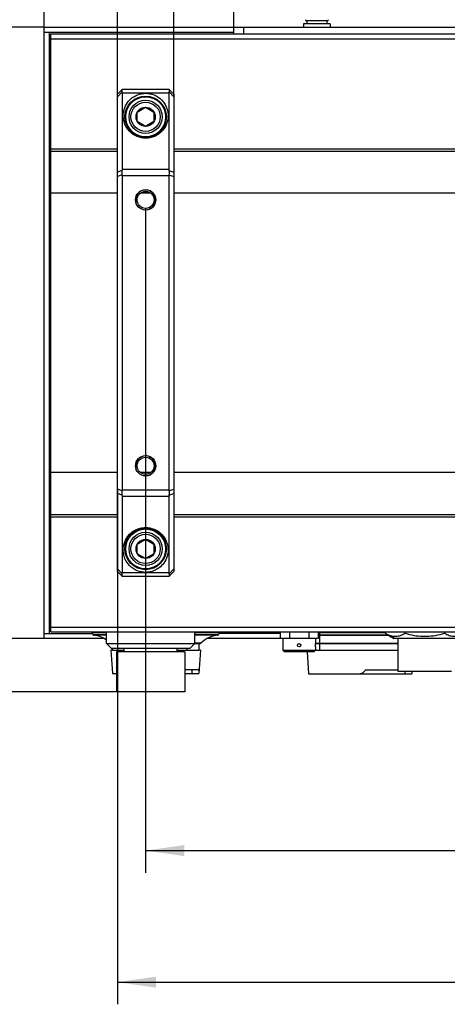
# Model space of a CAD drawing. Extents: x 0 to 420, y 0 to 297.
# Tile 11 of 48: x 69 to 108, y 159 to 248. Entities that reach past the tile are written whole.
import ezdxf

# ---------------------------------------------------------------- set-up
doc = ezdxf.new("R2010")
doc.units = 0
doc.header["$LTSCALE"] = 23.1
doc.layers.get('0').update_dxf_attribs({"linetype": 'CONTINUOUS'})
for name, color, linetype in [('02___PRT_ALL_AXES', 7, 'CONTINUOUS'), ('AXES', 7, 'CONTINUOUS'), ('DIM_PILOTEES', 7, 'CONTINUOUS')]:
    doc.layers.add(name, color=color, linetype=linetype)
doc.dimstyles.get("Standard").update_dxf_attribs({"dimtxt": 2.5, "dimasz": 2.5, "dimexe": 1.25, "dimexo": 0.625, "dimtad": 1, "dimcen": 2.5, "dimazin": 3, "dimtfac": 1, "dimtmove": 0, "dimatfit": 3})

# ---------------------------------------------------------------- blocks, each defined once
blk = doc.blocks.new('_FILLED')
at = {"color": 0, "linetype": 'BYBLOCK'}
blk.add_solid([(0, 0), (-1, 0.143), (-1, -0.143)], dxfattribs=at)
blk = doc.blocks.new('*D0')
at = {"layer": 'DIM_PILOTEES', "color": 2, "linetype": 'CONTINUOUS'}
for p, q in [((71.142, 246.392), (71.142, 273.621)), ((165.342, 246.392), (165.342, 273.621)), ((71.142, 271.621), (118.242, 271.621)), ((165.342, 271.621), (118.242, 271.621))]:
    blk.add_line(p, q, dxfattribs=at)
at = {"layer": 'DIM_PILOTEES', "color": 2, "linetype": 'CONTINUOUS', "xscale": 3.5, "yscale": 3.5, "zscale": 3.5, "rotation": 180}
blk.add_blockref('_FILLED', (71.142, 271.621), dxfattribs=at)
at = {"layer": 'DIM_PILOTEES', "color": 2, "linetype": 'CONTINUOUS', "xscale": 3.5, "yscale": 3.5, "zscale": 3.5}
blk.add_blockref('_FILLED', (165.342, 271.621), dxfattribs=at)
blk = doc.blocks.new('*D1')
at = {"layer": 'DIM_PILOTEES', "color": 2, "linetype": 'CONTINUOUS'}
for p, q in [((59.553, 252.992), (59.553, 268.613)), ((59.553, 268.613), (59.553, 249.917)), ((88.242, 252.992), (57.553, 252.992)), ((59.553, 239.342), (59.553, 249.917)), ((71.142, 246.842), (57.553, 246.842)), ((59.553, 246.842), (59.553, 239.342))]:
    blk.add_line(p, q, dxfattribs=at)
at = {"layer": 'DIM_PILOTEES', "color": 2, "linetype": 'CONTINUOUS', "xscale": 3.5, "yscale": 3.5, "zscale": 3.5}
for p, rotation in [((59.553, 252.992), 270), ((59.553, 246.842), 90)]:
    blk.add_blockref('_FILLED', p, dxfattribs=dict(at, rotation=rotation))
blk = doc.blocks.new('*D4')
at = {"layer": 'DIM_PILOTEES', "color": 2, "linetype": 'CONTINUOUS'}
for p, q in [((71.142, 246.842), (57.518, 246.842)), ((59.518, 246.842), (59.518, 219.242)), ((59.518, 191.642), (59.518, 219.242)), ((71.142, 191.642), (57.518, 191.642))]:
    blk.add_line(p, q, dxfattribs=at)
at = {"layer": 'DIM_PILOTEES', "color": 2, "linetype": 'CONTINUOUS', "xscale": 3.5, "yscale": 3.5, "zscale": 3.5}
for p, rotation in [((59.518, 246.842), 90), ((59.518, 191.642), 270)]:
    blk.add_blockref('_FILLED', p, dxfattribs=dict(at, rotation=rotation))
blk = doc.blocks.new('*D5')
at = {"layer": 'DIM_PILOTEES', "color": 2, "linetype": 'CONTINUOUS'}
for p, q in [((80.292, 230.477), (80.292, 170.511)), ((156.192, 230.477), (156.192, 170.511)), ((80.292, 172.511), (118.242, 172.511)), ((156.192, 172.511), (118.242, 172.511))]:
    blk.add_line(p, q, dxfattribs=at)
at = {"layer": 'DIM_PILOTEES', "color": 2, "linetype": 'CONTINUOUS', "xscale": 3.5, "yscale": 3.5, "zscale": 3.5, "rotation": 180}
blk.add_blockref('_FILLED', (80.292, 172.511), dxfattribs=at)
at = {"layer": 'DIM_PILOTEES', "color": 2, "linetype": 'CONTINUOUS', "xscale": 3.5, "yscale": 3.5, "zscale": 3.5}
blk.add_blockref('_FILLED', (156.192, 172.511), dxfattribs=at)
blk = doc.blocks.new('*D6')
at = {"layer": 'DIM_PILOTEES', "color": 2, "linetype": 'CONTINUOUS'}
for p, q in [((77.742, 205.133), (77.742, 158.637)), ((158.742, 205.133), (158.742, 158.637)), ((77.742, 160.637), (118.242, 160.637)), ((158.742, 160.637), (118.242, 160.637))]:
    blk.add_line(p, q, dxfattribs=at)
at = {"layer": 'DIM_PILOTEES', "color": 2, "linetype": 'CONTINUOUS', "xscale": 3.5, "yscale": 3.5, "zscale": 3.5, "rotation": 180}
blk.add_blockref('_FILLED', (77.742, 160.637), dxfattribs=at)
at = {"layer": 'DIM_PILOTEES', "color": 2, "linetype": 'CONTINUOUS', "xscale": 3.5, "yscale": 3.5, "zscale": 3.5}
blk.add_blockref('_FILLED', (158.742, 160.637), dxfattribs=at)
blk = doc.blocks.new('*D7')
at = {"layer": 'DIM_PILOTEES', "color": 2, "linetype": 'CONTINUOUS'}
for p, q in [((77.742, 240.544), (77.742, 265.146)), ((82.842, 240.544), (82.842, 265.146)), ((77.742, 263.146), (70.242, 263.146)), ((70.242, 263.146), (80.292, 263.146)), ((90.342, 263.146), (80.292, 263.146)), ((82.842, 263.146), (90.342, 263.146))]:
    blk.add_line(p, q, dxfattribs=at)
at = {"layer": 'DIM_PILOTEES', "color": 2, "linetype": 'CONTINUOUS', "xscale": 3.5, "yscale": 3.5, "zscale": 3.5}
blk.add_blockref('_FILLED', (77.742, 263.146), dxfattribs=at)
at = {"layer": 'DIM_PILOTEES', "color": 2, "linetype": 'CONTINUOUS', "xscale": 3.5, "yscale": 3.5, "zscale": 3.5, "rotation": 180}
blk.add_blockref('_FILLED', (82.842, 263.146), dxfattribs=at)
blk = doc.blocks.new('*D8')
at = {"layer": 'DIM_PILOTEES', "color": 2, "linetype": 'CONTINUOUS'}
for p, q in [((59.518, 191.642), (59.518, 199.142)), ((59.518, 199.142), (59.518, 189.242)), ((71.142, 191.642), (57.518, 191.642)), ((59.518, 178.722), (59.518, 189.242)), ((77.667, 186.842), (57.518, 186.842)), ((59.518, 186.842), (59.518, 178.722))]:
    blk.add_line(p, q, dxfattribs=at)
at = {"layer": 'DIM_PILOTEES', "color": 2, "linetype": 'CONTINUOUS', "xscale": 3.5, "yscale": 3.5, "zscale": 3.5}
for p, rotation in [((59.518, 191.642), 270), ((59.518, 186.842), 90)]:
    blk.add_blockref('_FILLED', p, dxfattribs=dict(at, rotation=rotation))

msp = doc.modelspace()

# ---------------------------------------------------------------- linework, layer by layer
at = {"color": 7, "linetype": 'CONTINUOUS'}
for p, q in [((88.242, 246.242), (88.242, 252.992)), ((94.542, 247.142), (94.542, 246.842)), ((96.942, 247.142), (94.542, 247.142)), ((94.758, 247.442), (96.727, 247.442)), ((94.842, 247.442), (94.842, 247.142)), ((96.642, 247.442), (96.642, 247.142)), ((96.942, 247.142), (96.942, 246.842)), ((71.142, 191.642), (71.142, 246.842)), ((71.142, 246.842), (165.342, 246.842)), ((71.142, 246.392), (88.242, 246.392)), ((71.592, 246.392), (71.592, 192.092)), ((71.742, 192.242), (71.742, 246.242)), ((71.742, 246.242), (164.742, 246.242)), ((89.142, 246.242), (89.142, 246.842)), ((71.742, 245.792), (164.742, 245.792)), ((77.742, 240.782), (78.192, 241.232)), ((78.184, 240.985), (77.742, 240.544)), ((78.192, 241.232), (82.392, 241.232)), ((78.192, 233.979), (78.192, 240.895)), ((78.192, 240.895), (82.392, 240.895)), ((82.392, 241.232), (82.842, 240.782)), ((82.392, 240.895), (82.392, 233.979)), ((82.401, 240.985), (82.842, 240.544)), ((77.742, 197.702), (77.742, 240.782)), ((82.842, 240.782), (82.842, 197.702)), ((79.542, 239.175), (80.292, 239.608)), ((79.542, 238.309), (79.542, 239.175)), ((80.292, 239.608), (81.042, 239.175)), ((81.042, 239.175), (81.042, 238.309)), ((80.292, 237.876), (79.542, 238.309)), ((81.042, 238.309), (80.292, 237.876)), ((71.742, 235.841), (77.742, 235.841)), ((71.742, 235.653), (77.742, 235.653)), ((82.842, 235.841), (153.642, 235.841)), ((82.842, 235.653), (153.642, 235.653)), ((78.188, 233.905), (77.742, 233.749)), ((82.392, 233.979), (78.192, 233.979)), ((82.397, 233.905), (82.842, 233.749)), ((78.188, 233.508), (77.742, 233.351)), ((78.192, 205.068), (78.192, 233.417)), ((82.392, 233.417), (78.192, 233.417)), ((82.392, 233.417), (82.392, 205.068)), ((82.397, 233.508), (82.842, 233.351)), ((77.742, 231.842), (71.742, 231.842)), ((80.764, 231.842), (79.82, 231.842)), ((153.642, 231.842), (82.842, 231.842)), ((77.742, 206.642), (71.742, 206.642)), ((80.764, 206.642), (79.82, 206.642)), ((153.642, 206.642), (82.842, 206.642)), ((78.188, 204.977), (77.742, 205.133)), ((78.188, 204.58), (77.742, 204.736)), ((78.192, 205.068), (82.392, 205.068)), ((78.192, 197.59), (78.192, 204.506)), ((78.192, 204.506), (82.392, 204.506)), ((82.392, 204.506), (82.392, 197.59)), ((82.397, 204.977), (82.842, 205.133)), ((82.397, 204.58), (82.842, 204.736)), ((71.742, 202.832), (77.742, 202.832)), ((71.742, 202.644), (77.742, 202.644)), ((82.842, 202.832), (153.642, 202.832)), ((82.842, 202.644), (153.642, 202.644)), ((79.542, 200.175), (80.292, 200.608)), ((79.542, 199.309), (79.542, 200.175)), ((80.292, 200.608), (81.042, 200.175)), ((81.042, 200.175), (81.042, 199.309)), ((80.292, 198.876), (79.542, 199.309)), ((81.042, 199.309), (80.292, 198.876)), ((78.184, 197.5), (77.742, 197.941)), ((78.192, 197.252), (77.742, 197.702)), ((82.392, 197.59), (78.192, 197.59)), ((82.392, 197.252), (82.842, 197.702)), ((82.401, 197.5), (82.842, 197.941)), ((82.392, 197.252), (78.192, 197.252)), ((71.142, 192.092), (75.491, 192.092)), ((71.742, 192.692), (164.742, 192.692)), ((71.742, 192.242), (164.742, 192.242)), ((75.524, 192.001), (75.466, 192.162)), ((76.767, 192.162), (75.466, 192.162)), ((75.524, 192.001), (76.767, 192.001)), ((86.919, 192.162), (84.717, 192.162)), ((84.717, 192.001), (86.86, 192.001)), ((86.919, 192.162), (86.86, 192.001)), ((92.412, 192.092), (86.893, 192.092)), ((101.909, 192.162), (95.862, 192.162)), ((95.862, 192), (102.124, 192)), ((95.982, 192.182), (95.982, 190.592)), ((101.909, 192.242), (101.909, 192.122)), ((101.909, 192.122), (102.305, 191.898)), ((102.215, 191.973), (102.315, 191.936)), ((103.693, 192.242), (103.693, 192.122)), ((107.261, 192.242), (107.261, 192.122)), ((76.56, 191.642), (71.142, 191.642)), ((76.767, 191.942), (75.601, 191.942)), ((77.217, 190.742), (76.767, 191.192)), ((76.767, 191.192), (85.212, 191.192)), ((84.267, 190.742), (84.717, 191.192)), ((86.784, 191.942), (84.717, 191.942)), ((85.277, 191.22), (84.717, 191.22)), ((85.092, 191.192), (85.092, 190.592)), ((92.412, 191.642), (85.824, 191.642)), ((95.607, 191.221), (103.077, 191.221)), ((95.607, 191.192), (103.077, 191.192)), ((95.862, 191.942), (102.226, 191.942)), ((102.298, 191.873), (102.298, 191.902)), ((102.298, 191.873), (102.305, 191.869)), ((102.306, 191.929), (102.316, 191.923)), ((102.306, 191.865), (102.306, 191.929)), ((102.316, 191.889), (102.306, 191.894)), ((102.306, 191.871), (102.356, 191.842)), ((102.316, 191.86), (102.306, 191.865)), ((102.306, 191.863), (102.306, 191.864)), ((102.306, 191.863), (102.316, 191.857)), ((102.316, 191.889), (102.316, 191.923)), ((102.316, 191.865), (102.316, 191.86)), ((102.317, 191.856), (102.316, 191.857)), ((102.316, 191.857), (102.316, 191.857)), ((102.317, 191.859), (102.318, 191.858)), ((102.321, 191.854), (102.317, 191.856)), ((102.318, 191.858), (102.323, 191.855)), ((102.323, 191.855), (102.326, 191.853)), ((102.326, 191.853), (102.33, 191.85)), ((102.33, 191.85), (102.33, 191.857)), ((102.33, 191.85), (102.344, 191.843)), ((102.331, 191.91), (102.331, 191.875)), ((102.333, 191.859), (102.335, 191.857)), ((102.335, 191.866), (102.335, 191.857)), ((102.335, 191.857), (102.338, 191.855)), ((102.338, 191.855), (102.341, 191.853)), ((102.344, 191.843), (102.648, 191.67)), ((102.357, 191.895), (102.349, 191.9)), ((102.349, 191.865), (102.357, 191.86)), ((102.353, 191.846), (102.357, 191.843)), ((102.365, 191.851), (102.354, 191.857)), ((102.371, 191.887), (102.357, 191.895)), ((102.357, 191.86), (102.371, 191.853)), ((102.357, 191.855), (102.357, 191.843)), ((102.357, 191.843), (102.365, 191.838)), ((102.365, 191.851), (102.607, 191.716)), ((102.365, 191.838), (102.38, 191.829)), ((102.369, 191.828), (102.369, 191.834)), ((102.617, 191.75), (102.371, 191.887)), ((102.371, 191.853), (102.371, 191.887)), ((102.617, 191.715), (102.371, 191.853)), ((102.38, 191.829), (102.407, 191.813)), ((102.407, 191.813), (102.407, 191.827)), ((102.407, 191.813), (102.407, 191.813)), ((102.586, 191.728), (102.586, 191.71)), ((102.586, 191.71), (102.671, 191.662)), ((102.607, 191.756), (102.607, 191.721)), ((102.623, 191.707), (102.607, 191.716)), ((102.626, 191.745), (102.617, 191.75)), ((102.617, 191.715), (102.626, 191.71)), ((102.635, 191.74), (102.626, 191.745)), ((102.626, 191.71), (102.635, 191.706)), ((102.638, 191.674), (102.647, 191.669)), ((102.648, 191.692), (102.642, 191.696)), ((102.646, 191.674), (102.645, 191.675)), ((102.646, 191.7), (102.649, 191.698)), ((102.647, 191.669), (102.648, 191.669)), ((102.647, 191.669), (102.671, 191.655)), ((102.65, 191.691), (102.648, 191.692)), ((102.648, 191.669), (102.648, 191.668)), ((102.653, 191.731), (102.649, 191.733)), ((102.649, 191.733), (102.649, 191.698)), ((102.661, 191.731), (102.671, 191.726)), ((102.661, 191.697), (102.661, 191.731)), ((102.671, 191.691), (102.661, 191.697)), ((102.661, 191.68), (102.671, 191.674)), ((102.671, 191.655), (102.671, 191.726)), ((102.671, 191.69), (102.702, 191.672)), ((102.702, 191.672), (108.252, 191.672)), ((84.267, 190.742), (77.217, 190.742)), ((77.292, 190.592), (77.292, 190.742)), ((77.292, 190.592), (78.342, 190.592)), ((83.142, 190.592), (85.092, 190.592)), ((84.042, 190.592), (84.042, 190.742)), ((92.817, 190.442), (92.667, 190.592)), ((92.667, 190.592), (103.077, 190.592)), ((95.457, 190.442), (92.817, 190.442)), ((94.853, 190.442), (94.992, 188.462)), ((95.457, 190.442), (95.607, 190.592)), ((94.992, 188.462), (104.292, 188.462)), ((100.128, 188.822), (103.077, 188.822)), ((103.692, 188.462), (103.692, 188.672)), ((104.292, 188.672), (104.292, 188.462)), ((104.307, 188.672), (104.292, 188.462))]:
    msp.add_line(p, q, dxfattribs=at)
at = {"color": 3, "linetype": 'CONTINUOUS'}
for p, q in [((77.142, 190.592), (77.292, 188.492)), ((77.292, 190.592), (77.142, 190.592)), ((85.242, 190.592), (85.092, 188.492)), ((85.242, 190.592), (85.092, 190.592)), ((77.292, 188.492), (77.667, 188.492)), ((83.817, 188.852), (85.092, 188.852)), ((83.817, 188.492), (85.092, 188.492)), ((84.492, 188.492), (84.492, 188.852)), ((85.092, 188.852), (85.092, 188.492))]:
    msp.add_line(p, q, dxfattribs=at)
at = {"color": 7, "linetype": 'CONTINUOUS'}
for points in [[(78.184, 240.985), (78.173, 241.046), (78.167, 241.099), (78.165, 241.144), (78.167, 241.18), (78.173, 241.206), (78.184, 241.224)], [(78.192, 240.895), (78.192, 240.918), (78.19, 240.941), (78.187, 240.963), (78.184, 240.985)], [(80.292, 236.811), (80.104, 236.819), (79.915, 236.847), (79.725, 236.892), (79.536, 236.958), (79.349, 237.044), (79.168, 237.152), (78.992, 237.283), (78.827, 237.438), (78.676, 237.617), (78.542, 237.817), (78.431, 238.041), (78.346, 238.277), (78.293, 238.519), (78.269, 238.758), (78.273, 238.983), (78.299, 239.195), (78.344, 239.389), (78.404, 239.567), (78.476, 239.732), (78.558, 239.882), (78.649, 240.019), (78.745, 240.143), (78.847, 240.254), (78.952, 240.354), (79.059, 240.442), (79.167, 240.52), (79.275, 240.587), (79.382, 240.645), (79.488, 240.695), (79.593, 240.736), (79.696, 240.772), (79.802, 240.801), (79.913, 240.825), (80.03, 240.844), (80.157, 240.856), (80.292, 240.861)], [(80.292, 240.861), (80.481, 240.853), (80.669, 240.826), (80.86, 240.78), (81.049, 240.715), (81.235, 240.628), (81.417, 240.52), (81.592, 240.389), (81.757, 240.234), (81.909, 240.055), (82.042, 239.855), (82.153, 239.632), (82.238, 239.396), (82.291, 239.154), (82.316, 238.914), (82.312, 238.689), (82.285, 238.478), (82.241, 238.284), (82.181, 238.105), (82.108, 237.94), (82.026, 237.79), (81.936, 237.653), (81.839, 237.529), (81.738, 237.418), (81.633, 237.318), (81.526, 237.23), (81.417, 237.152), (81.31, 237.085), (81.202, 237.027), (81.097, 236.978), (80.992, 236.936), (80.888, 236.901), (80.782, 236.871), (80.672, 236.847), (80.554, 236.828), (80.428, 236.816), (80.292, 236.811)], [(82.401, 240.985), (82.397, 240.963), (82.394, 240.941), (82.393, 240.918), (82.392, 240.895)], [(82.401, 241.224), (82.411, 241.206), (82.418, 241.18), (82.42, 241.144), (82.418, 241.099), (82.411, 241.046), (82.401, 240.985)], [(78.188, 233.508), (78.18, 233.612), (78.177, 233.715), (78.18, 233.813), (78.188, 233.905)], [(78.188, 233.905), (78.19, 233.924), (78.191, 233.943), (78.192, 233.961), (78.192, 233.979)], [(82.392, 233.979), (82.392, 233.961), (82.393, 233.943), (82.395, 233.924), (82.397, 233.905)], [(82.397, 233.905), (82.405, 233.813), (82.408, 233.715), (82.405, 233.612), (82.397, 233.508)], [(78.192, 233.417), (78.192, 233.439), (78.191, 233.462), (78.19, 233.485), (78.188, 233.508)], [(82.397, 233.508), (82.395, 233.485), (82.393, 233.462), (82.392, 233.439), (82.392, 233.417)], [(78.188, 204.58), (78.18, 204.672), (78.177, 204.77), (78.18, 204.872), (78.188, 204.977)], [(78.188, 204.977), (78.19, 205), (78.191, 205.023), (78.192, 205.045), (78.192, 205.068)], [(78.192, 204.506), (78.192, 204.524), (78.191, 204.542), (78.19, 204.561), (78.188, 204.58)], [(82.392, 205.068), (82.392, 205.045), (82.393, 205.023), (82.395, 205), (82.397, 204.977)], [(82.397, 204.58), (82.395, 204.561), (82.393, 204.542), (82.392, 204.524), (82.392, 204.506)], [(82.397, 204.977), (82.405, 204.872), (82.408, 204.77), (82.405, 204.672), (82.397, 204.58)], [(80.292, 197.624), (80.104, 197.632), (79.915, 197.659), (79.725, 197.705), (79.536, 197.77), (79.349, 197.857), (79.168, 197.965), (78.992, 198.096), (78.827, 198.25), (78.676, 198.429), (78.542, 198.63), (78.431, 198.853), (78.346, 199.089), (78.293, 199.331), (78.269, 199.571), (78.273, 199.796), (78.299, 200.007), (78.344, 200.201), (78.404, 200.38), (78.476, 200.544), (78.558, 200.695), (78.649, 200.832), (78.745, 200.956), (78.847, 201.067), (78.952, 201.166), (79.059, 201.255), (79.167, 201.332), (79.275, 201.4), (79.382, 201.458), (79.488, 201.507), (79.593, 201.549), (79.696, 201.584), (79.802, 201.614), (79.913, 201.638), (80.03, 201.657), (80.157, 201.668), (80.292, 201.674)], [(80.292, 201.674), (80.481, 201.665), (80.669, 201.638), (80.86, 201.593), (81.049, 201.527), (81.235, 201.441), (81.417, 201.333), (81.592, 201.201), (81.757, 201.047), (81.909, 200.868), (82.042, 200.667), (82.153, 200.444), (82.238, 200.208), (82.291, 199.966), (82.316, 199.727), (82.312, 199.502), (82.285, 199.29), (82.241, 199.096), (82.181, 198.917), (82.108, 198.753), (82.026, 198.603), (81.936, 198.466), (81.839, 198.342), (81.738, 198.23), (81.633, 198.131), (81.526, 198.043), (81.417, 197.965), (81.31, 197.898), (81.202, 197.84), (81.097, 197.79), (80.992, 197.748), (80.888, 197.713), (80.782, 197.684), (80.672, 197.659), (80.554, 197.641), (80.428, 197.629), (80.292, 197.624)], [(78.184, 197.261), (78.173, 197.278), (78.167, 197.305), (78.165, 197.341), (78.167, 197.386), (78.173, 197.439), (78.184, 197.5)], [(78.184, 197.5), (78.187, 197.521), (78.19, 197.544), (78.192, 197.567), (78.192, 197.59)], [(82.392, 197.59), (82.393, 197.567), (82.394, 197.544), (82.397, 197.521), (82.401, 197.5)], [(82.401, 197.5), (82.411, 197.439), (82.418, 197.386), (82.42, 197.341), (82.418, 197.305), (82.411, 197.278), (82.401, 197.261)], [(101.909, 192.122), (102.012, 192.066), (102.114, 192.016), (102.215, 191.973)], [(102.315, 191.936), (102.413, 191.905), (102.511, 191.882), (102.608, 191.865), (102.705, 191.854), (102.801, 191.851), (102.898, 191.854), (102.995, 191.865), (103.092, 191.882), (103.189, 191.906), (103.288, 191.936), (103.387, 191.973), (103.488, 192.016), (103.59, 192.066), (103.693, 192.122)], [(103.693, 192.122), (103.899, 192.066), (104.103, 192.016), (104.305, 191.973), (104.504, 191.936), (104.701, 191.906), (104.896, 191.882), (105.09, 191.865), (105.284, 191.854), (105.477, 191.851), (105.67, 191.854), (105.864, 191.865), (106.058, 191.882), (106.253, 191.905), (106.45, 191.936), (106.65, 191.973), (106.851, 192.016), (107.055, 192.066), (107.261, 192.122)], [(107.261, 192.122), (107.364, 192.066), (107.466, 192.017), (107.567, 191.973), (107.667, 191.936), (107.765, 191.906), (107.863, 191.882), (107.96, 191.865), (108.056, 191.854), (108.153, 191.851), (108.25, 191.854), (108.346, 191.865), (108.443, 191.882), (108.541, 191.905), (108.639, 191.936), (108.739, 191.973), (108.84, 192.016), (108.942, 192.066), (109.045, 192.122)], [(102.331, 191.91), (102.327, 191.913), (102.323, 191.915), (102.32, 191.917), (102.318, 191.919), (102.317, 191.921), (102.316, 191.922)], [(102.316, 191.887), (102.317, 191.886), (102.318, 191.885)], [(102.318, 191.885), (102.32, 191.883), (102.323, 191.881), (102.327, 191.878), (102.331, 191.875)], [(102.332, 191.868), (102.331, 191.869), (102.331, 191.869), (102.33, 191.869), (102.33, 191.868), (102.33, 191.868), (102.33, 191.868), (102.33, 191.868), (102.33, 191.868), (102.329, 191.867), (102.329, 191.867), (102.329, 191.867), (102.329, 191.866)], [(102.329, 191.864), (102.329, 191.863), (102.33, 191.862), (102.33, 191.861), (102.331, 191.86), (102.333, 191.859)], [(102.349, 191.9), (102.341, 191.904), (102.338, 191.906), (102.334, 191.908), (102.331, 191.91)], [(102.331, 191.875), (102.334, 191.874), (102.338, 191.872), (102.341, 191.869), (102.349, 191.865)], [(102.34, 191.864), (102.339, 191.865), (102.337, 191.866), (102.335, 191.867), (102.334, 191.868), (102.333, 191.868), (102.332, 191.868)], [(102.354, 191.857), (102.349, 191.86), (102.345, 191.862), (102.34, 191.864)], [(102.341, 191.853), (102.344, 191.851), (102.348, 191.848), (102.353, 191.846)], [(102.407, 191.813), (102.406, 191.813), (102.406, 191.813), (102.405, 191.813)], [(102.642, 191.696), (102.638, 191.698), (102.633, 191.701), (102.623, 191.707)], [(102.649, 191.733), (102.646, 191.734), (102.643, 191.736), (102.639, 191.738), (102.635, 191.74)], [(102.635, 191.706), (102.639, 191.703), (102.643, 191.701), (102.646, 191.7)], [(102.648, 191.671), (102.648, 191.671), (102.648, 191.672), (102.648, 191.672), (102.647, 191.673), (102.646, 191.674)], [(102.649, 191.698), (102.653, 191.697), (102.656, 191.695), (102.658, 191.695), (102.66, 191.694), (102.661, 191.694), (102.661, 191.695)], [(102.656, 191.686), (102.654, 191.688), (102.652, 191.689), (102.65, 191.691)], [(102.66, 191.729), (102.658, 191.729), (102.656, 191.73), (102.653, 191.731)], [(102.659, 191.683), (102.658, 191.685), (102.656, 191.686)], [(102.661, 191.68), (102.661, 191.68), (102.661, 191.681), (102.66, 191.682), (102.659, 191.683)], [(100.128, 188.822), (100.098, 188.778), (100.067, 188.738), (100.037, 188.7), (100.007, 188.666), (99.978, 188.634), (99.949, 188.606), (99.92, 188.58), (99.892, 188.557), (99.864, 188.537), (99.837, 188.52), (99.81, 188.506), (99.785, 188.493), (99.76, 188.484), (99.736, 188.476), (99.712, 188.47), (99.688, 188.466), (99.665, 188.463), (99.642, 188.462)]]:
    msp.add_lwpolyline(points, dxfattribs=at)
for centre, radius in [((80.292, 238.742), 1.875), ((80.292, 238.742), 1.5), ((80.292, 238.742), 1.32), ((80.292, 238.742), 0.866), ((80.292, 231.242), 0.915), ((80.292, 231.242), 0.765), ((80.292, 207.242), 0.915), ((80.292, 207.242), 0.765), ((80.292, 199.742), 1.875), ((80.292, 199.742), 1.5), ((80.292, 199.742), 1.32), ((80.292, 199.742), 0.866)]:
    msp.add_circle(centre, radius, dxfattribs=at)
for centre, radius, start, end in [((94.758, 247.502), 0.06, 175, 270), ((96.727, 247.502), 0.06, 270, 5), ((75.522, 192.182), 0.06, 90, 200), ((75.609, 192.032), 0.09, 200, 264.7563), ((86.776, 192.032), 0.09, 275.2437, 340), ((86.862, 192.182), 0.06, 340, 360), ((75.381, 189.552), 2.4, 54.70354, 84.7563), ((85.212, 191.282), 0.09, 270, 315.99179), ((87.003, 189.552), 2.4, 95.2437, 135.99179)]:
    msp.add_arc(centre, radius, start, end, dxfattribs=at)
at = {"color": 2, "linetype": 'CONTINUOUS'}
for centre in [(80.292, 231.242), (80.292, 207.242)]:
    msp.add_arc(centre, 0.9, 255, 195, dxfattribs=at)
at = {"layer": '02___PRT_ALL_AXES', "color": 7, "linetype": 'CONTINUOUS'}
for p, q in [((76.767, 191.192), (76.767, 192.242)), ((84.717, 191.192), (84.717, 192.242)), ((92.412, 192.242), (92.412, 191.642)), ((93.275, 192.242), (93.275, 191.642)), ((95, 192.242), (95, 191.642)), ((95.862, 192.242), (95.862, 191.642)), ((95.862, 191.642), (92.412, 191.642)), ((92.667, 191.642), (92.667, 191.192)), ((95.606, 191.179), (95.607, 191.189)), ((95.607, 191.642), (95.607, 191.192)), ((95.607, 191.189), (95.607, 191.192)), ((77.667, 190.442), (77.667, 186.842)), ((83.817, 190.442), (77.667, 190.442)), ((78.342, 190.442), (78.342, 190.742)), ((83.142, 190.442), (83.142, 190.742)), ((83.817, 190.442), (83.817, 186.842)), ((92.668, 190.896), (92.667, 190.892)), ((92.667, 190.892), (92.667, 190.592)), ((92.668, 190.905), (92.668, 190.896)), ((95.607, 190.892), (95.607, 190.592)), ((83.817, 186.842), (77.667, 186.842))]:
    msp.add_line(p, q, dxfattribs=at)
for points in [[(92.667, 191.192), (92.668, 191.185), (92.668, 191.179), (92.669, 191.172), (92.67, 191.164), (92.671, 191.154), (92.671, 191.143), (92.672, 191.131), (92.673, 191.117), (92.674, 191.104), (92.674, 191.089), (92.675, 191.074), (92.675, 191.058), (92.675, 191.042), (92.675, 191.027), (92.675, 191.011), (92.674, 190.996), (92.674, 190.981), (92.673, 190.967), (92.672, 190.954), (92.671, 190.942), (92.671, 190.931), (92.67, 190.921), (92.669, 190.912), (92.668, 190.905)], [(95.607, 190.892), (95.606, 190.9), (95.606, 190.905), (95.605, 190.912), (95.605, 190.921), (95.604, 190.931), (95.603, 190.942), (95.602, 190.954), (95.601, 190.967), (95.601, 190.981), (95.6, 190.996), (95.6, 191.011), (95.6, 191.027), (95.6, 191.042), (95.6, 191.058), (95.6, 191.074), (95.6, 191.089), (95.601, 191.104), (95.601, 191.117), (95.602, 191.131), (95.603, 191.143), (95.604, 191.154), (95.605, 191.164), (95.605, 191.172), (95.606, 191.179)]]:
    msp.add_lwpolyline(points, dxfattribs=at)
for centre, radius in [((80.292, 238.742), 1.8), ((80.292, 199.742), 1.8), ((94.137, 191.042), 0.15)]:
    msp.add_circle(centre, radius, dxfattribs=at)
at = {"layer": 'AXES', "color": 7, "linetype": 'CONTINUOUS'}
for p, q in [((103.077, 188.672), (103.077, 191.672)), ((107.877, 188.672), (103.077, 188.672))]:
    msp.add_line(p, q, dxfattribs=at)

# ---------------------------------------------------------------- dimensions: what is measured, and where the dimension line sits
at = {"layer": 'DIM_PILOTEES', "color": 2, "linetype": 'CONTINUOUS'}
for base, p1, p2, picture, middle in [((165.342, 271.621), (71.142, 246.392), (165.342, 246.392), '*D0', (116.717, 271.621)), ((82.842, 263.146), (77.742, 240.544), (82.842, 240.544), '*D7', (78.903, 263.146)), ((156.192, 172.511), (80.292, 230.477), (156.192, 230.477), '*D5', (114.452, 172.511)), ((158.742, 160.637), (77.742, 205.133), (158.742, 205.133), '*D6', (114.145, 160.637))]:
    dim = msp.add_linear_dim(base=base, p1=p1, p2=p2, dimstyle='Standard', dxfattribs=at)
    dim.commit()
    dim.dimension.update_dxf_attribs({"geometry": picture, "text_midpoint": middle, "dimtype": 128})
for base, p1, p2, picture, middle in [((59.553, 246.842), (88.242, 252.992), (71.142, 246.842), '*D1', (59.553, 261.471)), ((59.518, 191.642), (71.142, 246.842), (71.142, 191.642), '*D4', (59.518, 216.722)), ((59.518, 186.842), (71.142, 191.642), (77.667, 186.842), '*D8', (59.518, 178.722))]:
    dim = msp.add_linear_dim(base=base, p1=p1, p2=p2, angle=270, dimstyle='Standard', dxfattribs=at)
    dim.commit()
    dim.dimension.update_dxf_attribs({"geometry": picture, "text_midpoint": middle, "dimtype": 128})

doc.saveas('drawing.dxf')
